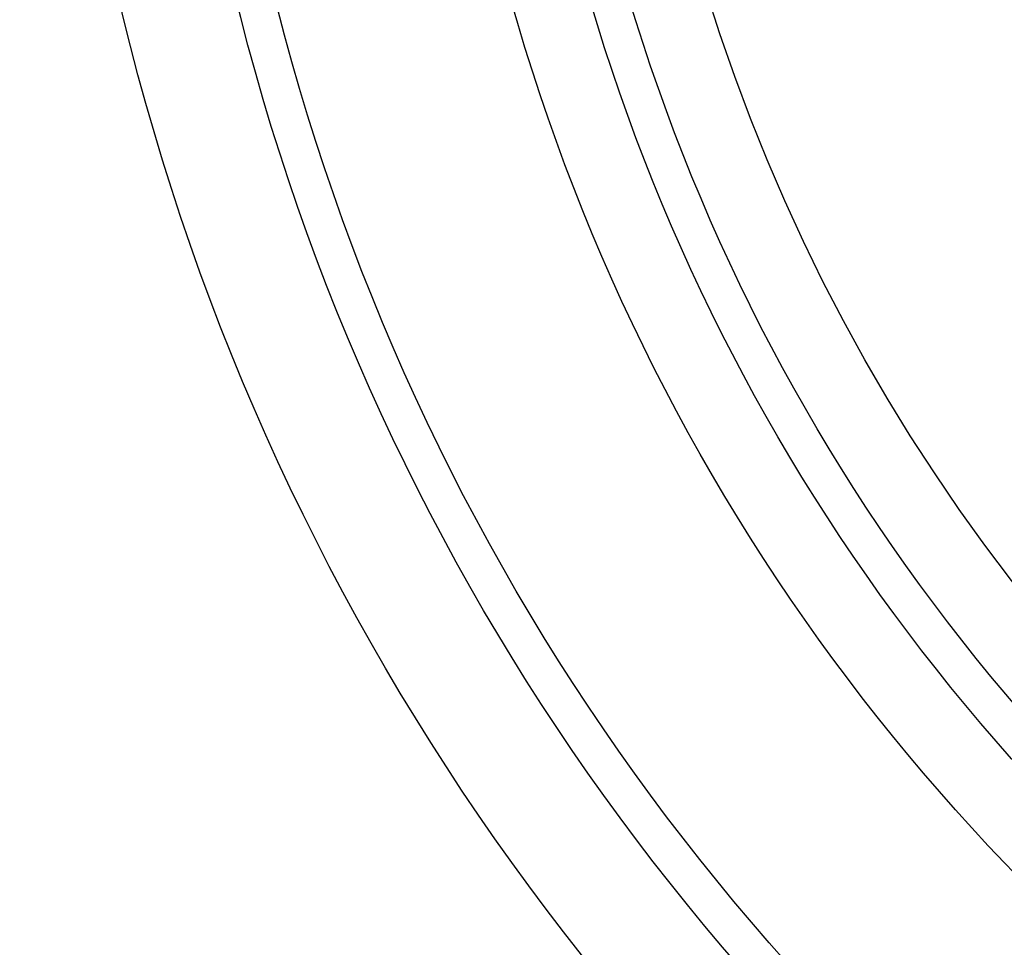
# Model space of a CAD drawing. Header units: millimetres. Extents: x -645 to 645, y -195 to 195.
# Tile 4 of 87: x -515 to -489, y -40 to -15. Entities that reach past the tile are written whole.
import ezdxf

# ---------------------------------------------------------------- set-up
doc = ezdxf.new("R2010")
doc.units = ezdxf.units.MM
doc.header["$MEASUREMENT"] = 0
doc.layers.add('Predefinito', color=7, linetype='Continuous', true_color=0x000000)

# ---------------------------------------------------------------- blocks, each defined once
blk = doc.blocks.new('062000094731')
at = {"layer": 'Predefinito'}
for centre, radius in [((-450, 0, 2), 195), ((-450, 0, 4), 193), ((-450, 0), 193), ((-450, 0, 4), 51), ((-450, 0), 51), ((-450, 0, 2), 51)]:
    blk.add_arc(centre, radius, 90, 270, dxfattribs=at)
blk = doc.blocks.new('155000385064')
at = {"layer": 'Predefinito'}
for centre, radius, start, end in [((0, 0, 3), 64, 0.89528, 179.10472), ((0, 0, 2), 64, 0.89528, 179.10472), ((0, 0, 2.5), 64, 0.89528, 179.10472), ((0, 0, 6), 61, 0.93932, 179.06068), ((0, 0, 6), 61, 0.93932, 179.06068), ((0, 0, 3), 54, 1.0611, 178.9389), ((0, 0, 2), 54, 1.0611, 178.9389), ((0, 0, 2.5), 54, 1.0611, 178.9389), ((0, 0, -2), 49, 1.1694, 178.8306), ((0, 0, 3), 49, 1.1694, 178.8306), ((0, 0, 0.5), 49, 1.1694, 178.8306)]:
    blk.add_arc(centre, radius, start, end, dxfattribs=at)
blk = doc.blocks.new('155000387064')
at = {"layer": 'Predefinito'}
for centre, radius, start, end in [((0, 0, -2), 64, 0.89528, 179.10472), ((0, 0, -3), 64, 0.89528, 179.10472), ((0, 0, -2.5), 64, 0.89528, 179.10472), ((0, 0, -7), 60, 0.95497, 179.04503), ((0, 0, -4.498), 52, 1.1019, 178.8981), ((0, 0, -2), 52, 1.1019, 178.8981), ((0, 0, -3.249), 52, 1.1019, 178.8981), ((0, 0, -7), 39.5, 1.4507, 178.5493), ((0, 0, -4.498), 39.5, 1.4507, 178.5493), ((0, 0, -5.749), 39.5, 1.4507, 178.5493)]:
    blk.add_arc(centre, radius, start, end, dxfattribs=at)
blk = doc.blocks.new('Assem1')
at = {"layer": 'Predefinito', "extrusion": (-5.55112e-17, 0, -1), "rotation": 180}
blk.add_blockref('062000094731', (0, 0, 600), dxfattribs=at)
at = {"layer": 'Predefinito', "extrusion": (-5.5599e-17, -5.55111e-17, -1), "rotation": 270}
blk.add_blockref('155000385064', (450, 0, 601), dxfattribs=at)
at = {"layer": 'Predefinito', "extrusion": (-3.42477e-17, 5.12772e-17, -1), "rotation": 270}
blk.add_blockref('155000387064', (450, 0, 602), dxfattribs=at)

msp = doc.modelspace()

# ---------------------------------------------------------------- block references
at = {"layer": 'Predefinito'}
msp.add_blockref('Assem1', (0, 0), dxfattribs=at)

doc.saveas('drawing.dxf')
